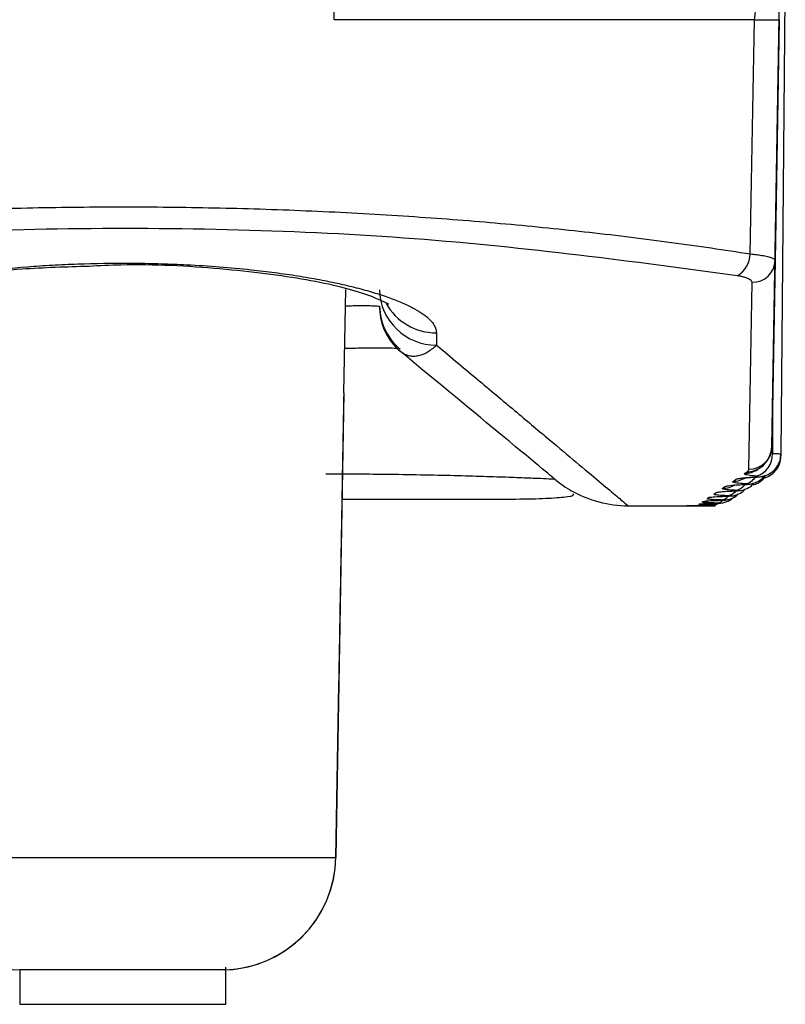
# Model space of a CAD drawing. Header units: millimetres. Extents: x -0.66 to 0.91, y -0.4 to 0.64.
# Tile 94 of 241: x 0.02327 to 0.02995, y 0.36342 to 0.37202. Entities that reach past the tile are written whole.
import ezdxf

# ---------------------------------------------------------------- set-up
doc = ezdxf.new("R2010")
doc.units = ezdxf.units.MM
doc.layers.add('FORMAT', color=7, linetype='Continuous')

msp = doc.modelspace()

# ---------------------------------------------------------------- linework, layer by layer
at = {"layer": 'FORMAT', "color": 7, "linetype": 'Continuous', "lineweight": 25}
for p, q in [((0.026015, 0.372015), (0.026014, 0.379336)), ((0.029835, 0.368288), (0.029909, 0.372524)), ((0.029916, 0.368227), (0.029953, 0.372524)), ((0.029683, 0.372015), (0.026015, 0.372015)), ((0.029647, 0.369972), (0.029683, 0.372015)), ((0.0299, 0.372015), (0.029863, 0.369915)), ((0.029863, 0.369915), (0.029835, 0.368288)), ((0.029635, 0.368093), (0.029663, 0.369723)), ((0.026101, 0.36876), (0.026117, 0.369661)), ((0.026412, 0.369514), (0.026412, 0.369514)), ((0.026908, 0.369284), (0.02691, 0.369176)), ((0.026101, 0.36876), (0.026031, 0.364706)), ((0.029841, 0.36864), (0.02984, 0.36823)), ((0.029916, 0.368209), (0.029916, 0.368227)), ((0.029599, 0.368057), (0.029619, 0.368071)), ((0.029494, 0.367987), (0.02952, 0.368004)), ((0.029697, 0.368025), (0.029687, 0.368025)), ((0.02933, 0.367876), (0.029348, 0.367888)), ((0.029404, 0.367926), (0.029426, 0.367941)), ((0.029198, 0.367785), (0.029204, 0.36779)), ((0.029237, 0.367789), (0.029198, 0.367785)), ((0.029227, 0.367805), (0.029237, 0.367812)), ((0.029271, 0.367836), (0.029285, 0.367845)), ((0.029313, 0.367847), (0.029285, 0.367845)), ((0.028583, 0.367774), (0.029255, 0.367774)), ((0.029185, 0.367775), (0.029187, 0.367777)), ((0.029333, 0.367775), (0.029319, 0.367774)), ((0.026031, 0.364706), (0.026057, 0.366216)), ((0.022311, 0.364706), (0.026031, 0.364706)), ((0.026031, 0.364706), (0.026031, 0.364706)), ((0.023271, 0.363725), (0.023271, 0.363424)), ((0.025071, 0.363725), (0.023271, 0.363725)), ((0.025071, 0.363424), (0.025071, 0.363748)), ((0.023271, 0.363424), (0.025071, 0.363424))]:
    msp.add_line(p, q, dxfattribs=at)
at = {"layer": 'FORMAT', "color": 7, "linetype": 'Continuous', "lineweight": 25, "flags": 128}
for points in [[(0.029595, 0.368018), (0.029559, 0.368008), (0.02952, 0.368004)], [(0.029387, 0.367892), (0.029387, 0.367892), (0.029348, 0.367888)], [(0.029294, 0.367817), (0.029266, 0.367809), (0.029227, 0.367805)], [(0.029373, 0.367795), (0.029351, 0.367785), (0.029327, 0.367781)]]:
    msp.add_lwpolyline(points, dxfattribs=at)
at = {"layer": 'FORMAT', "color": 7, "linetype": 'Continuous', "lineweight": 25}
for centre, radius, start, end in [((0.029247, 0.372105), 0.0004457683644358, 348.332725, 69.885198), ((0.029792, 0.376193), 0.004179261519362, 268.514513, 271.485245), ((0.029422, 0.369976), 0.000224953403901, 299.846191, 359.013947), ((0.029666, 0.369921), 0.0001973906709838, 269.225156, 358.265139), ((0.026905, 0.369671), 0.0004952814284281, 181.524543, 270.557341), ((0.026912, 0.369523), 0.0005000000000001, 181, 230), ((0.026905, 0.369784), 0.000500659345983, 209.310957, 270.30074), ((0.026912, 0.369506), 0.0004999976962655, 181.00002, 230.000339), ((0.029635, 0.368292), 0.000199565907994, 269.873218, 358.882458), ((0.029649, 0.368217), 0.0001912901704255, 285.035433, 3.847295), ((0.029601, 0.368253), 0.0001958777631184, 269.314915, 303.769708), ((0.029621, 0.368266), 0.0001956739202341, 269.281558, 304.277777), ((0.028582, 0.368774), 0.0009999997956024, 230, 240.363961), ((0.029405, 0.368124), 0.0001977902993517, 269.634197, 304.032524), ((0.029495, 0.368184), 0.0001969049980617, 269.48701, 303.904038), ((0.029582, 0.368096), 0.0001312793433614, 277.245733, 326.585439), ((0.028582, 0.368774), 0.0009999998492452, 240.363961, 270.000006), ((0.029433, 0.367977), 0.0001155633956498, 275.63845, 316.976404), ((0.029499, 0.368032), 0.0001242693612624, 276.580592, 323.229293), ((0.029346, 0.367894), 9.66316901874e-05, 273.006, 305.667958), ((0.029383, 0.367928), 0.0001031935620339, 273.902575, 310.338607), ((0.02331, 0.364724), 0.0009999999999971, 181, 270), ((0.025031, 0.364724), 0.0009999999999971, 270, 359), ((0.025031, 0.364724), 0.0010000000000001, 272.280564, 359)]:
    msp.add_arc(centre, radius, start, end, dxfattribs=at)
for points, knots in [([(0.0186945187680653, 0.3699721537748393), (0.0188374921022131, 0.369994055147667), (0.019268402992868, 0.3700600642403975), (0.0198809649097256, 0.3701379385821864), (0.0205942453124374, 0.3702138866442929), (0.021495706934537, 0.3702938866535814), (0.022526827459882, 0.370353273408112), (0.0235797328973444, 0.3703805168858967), (0.0243765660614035, 0.370384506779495), (0.0251743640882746, 0.3703719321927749), (0.0259747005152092, 0.3703424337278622), (0.0267595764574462, 0.3702965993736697), (0.0275198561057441, 0.3702360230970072), (0.0282534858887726, 0.3701616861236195), (0.0289694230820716, 0.370074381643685), (0.0294204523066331, 0.3700063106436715), (0.0296467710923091, 0.3699721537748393)], [0, 0, 0, 0, 0.0444541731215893, 0.1339815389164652, 0.1790948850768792, 0.2456301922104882, 0.3809172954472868, 0.4498379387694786, 0.5173883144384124, 0.5854238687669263, 0.654987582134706, 0.7250769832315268, 0.7925994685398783, 0.860591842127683, 0.930047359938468, 1, 1, 1, 1]), ([(0.0295338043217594, 0.3697809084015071), (0.0286188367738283, 0.369904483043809), (0.0267886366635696, 0.3701516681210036), (0.0236015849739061, 0.3702302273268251), (0.0208521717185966, 0.3700747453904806), (0.0193904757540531, 0.3698646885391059), (0.0188074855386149, 0.3697809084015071)], [0, 0, 0, 0, 0.2748504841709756, 0.5497805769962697, 0.8204322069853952, 1, 1, 1, 1]), ([(0.0296467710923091, 0.3699721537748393), (0.0296561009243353, 0.3699711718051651), (0.0296843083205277, 0.3699682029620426), (0.029718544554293, 0.3699636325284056), (0.0297511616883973, 0.3699583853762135), (0.0297754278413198, 0.369953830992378), (0.0297983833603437, 0.3699486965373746), (0.0298183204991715, 0.3699432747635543), (0.0298346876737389, 0.3699376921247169), (0.0298474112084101, 0.3699320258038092), (0.0298564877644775, 0.3699262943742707), (0.0298622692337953, 0.3699204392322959), (0.0298629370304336, 0.3699165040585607), (0.0298632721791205, 0.3699145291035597)], [0, 0, 0, 0, 0.0707742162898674, 0.2139755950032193, 0.2865078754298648, 0.3742470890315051, 0.4626283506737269, 0.5530309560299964, 0.6441293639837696, 0.7314813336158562, 0.819455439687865, 0.9093896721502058, 1, 1, 1, 1]), ([(0.0214336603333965, 0.3692838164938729), (0.0214347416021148, 0.3692946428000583), (0.0214369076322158, 0.3693163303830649), (0.0214540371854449, 0.3693538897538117), (0.0214869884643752, 0.369396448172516), (0.021543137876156, 0.3694440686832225), (0.0216188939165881, 0.3694917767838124), (0.0217125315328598, 0.3695381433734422), (0.0218220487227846, 0.3695825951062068), (0.0219464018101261, 0.3696250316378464), (0.0220878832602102, 0.3696660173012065), (0.0222429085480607, 0.3697042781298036), (0.0224644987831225, 0.3697511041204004), (0.0227095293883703, 0.3697919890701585), (0.0230385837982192, 0.3698339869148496), (0.0233189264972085, 0.3698601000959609), (0.0236093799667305, 0.3698778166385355), (0.023905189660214, 0.3698897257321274), (0.0242064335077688, 0.3698927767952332), (0.0245055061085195, 0.3698869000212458), (0.0247521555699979, 0.3698770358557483), (0.0250167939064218, 0.3698600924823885), (0.0252730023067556, 0.3698364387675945), (0.0254999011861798, 0.3698093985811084), (0.0256996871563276, 0.3697805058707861), (0.0258901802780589, 0.3697475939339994), (0.0260677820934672, 0.3697112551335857), (0.0262304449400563, 0.3696721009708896), (0.0263780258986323, 0.3696303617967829), (0.0265105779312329, 0.3695859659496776), (0.0266248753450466, 0.3695399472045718), (0.0267200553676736, 0.3694930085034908), (0.0267964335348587, 0.3694453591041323), (0.026854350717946, 0.3693966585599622), (0.026887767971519, 0.3693531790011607), (0.0269045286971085, 0.3693154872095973), (0.0269065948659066, 0.3692943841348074), (0.0269076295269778, 0.3692838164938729)], [0, 0, 0, 0, 0.0187833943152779, 0.0376274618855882, 0.0645297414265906, 0.091611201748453, 0.1192582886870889, 0.1471015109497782, 0.1733327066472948, 0.1997341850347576, 0.2266768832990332, 0.2538090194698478, 0.2794118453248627, 0.3314423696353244, 0.3579346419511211, 0.4090488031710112, 0.4349908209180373, 0.4613112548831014, 0.5123952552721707, 0.5383312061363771, 0.5646513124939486, 0.5985300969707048, 0.6327234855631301, 0.6595005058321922, 0.6864777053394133, 0.7140794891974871, 0.741893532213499, 0.7690923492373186, 0.7964875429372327, 0.8244953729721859, 0.8527118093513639, 0.8798962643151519, 0.9072675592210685, 0.9352249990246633, 0.9633838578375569, 0.9816639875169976, 1, 1, 1, 1]), ([(0.0218414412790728, 0.3695308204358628), (0.0218399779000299, 0.3695292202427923), (0.0218265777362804, 0.3695145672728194), (0.0218956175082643, 0.369568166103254), (0.0221046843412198, 0.3696431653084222), (0.0225706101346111, 0.3697575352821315), (0.0231949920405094, 0.3698459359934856), (0.0236778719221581, 0.3698597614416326), (0.0238763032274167, 0.3698654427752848)], [0, 0, 0, 0, 0.0143066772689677, 0.1310062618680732, 0.3049293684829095, 0.5349230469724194, 0.808884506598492, 1, 1, 1, 1]), ([(0.0238763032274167, 0.3698654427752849), (0.0239683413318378, 0.3698701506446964), (0.0243471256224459, 0.3698895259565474), (0.025037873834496, 0.3698517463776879), (0.0258058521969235, 0.3697534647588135), (0.0262919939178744, 0.3696343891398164), (0.0264974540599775, 0.3695312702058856), (0.026492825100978, 0.3695348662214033), (0.0264915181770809, 0.3695358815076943)], [0, 0, 0, 0, 0.0760393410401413, 0.3129411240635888, 0.549031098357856, 0.7830677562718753, 0.9387521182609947, 1, 1, 1, 1]), ([(0.0296633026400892, 0.3697231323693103), (0.0296625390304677, 0.3697270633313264), (0.0296609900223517, 0.3697350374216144), (0.0296475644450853, 0.3697466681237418), (0.0296261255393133, 0.3697577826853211), (0.0295985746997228, 0.3697671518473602), (0.0295674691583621, 0.3697749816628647), (0.0295450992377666, 0.3697789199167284), (0.0295338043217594, 0.3697809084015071)], [0, 0, 0, 0, 0.1762497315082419, 0.3575285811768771, 0.5336987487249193, 0.715111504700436, 0.8561554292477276, 1, 1, 1, 1]), ([(0.0261147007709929, 0.3695188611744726), (0.0261313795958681, 0.369519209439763), (0.0261734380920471, 0.3695200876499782), (0.0262339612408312, 0.3695209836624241), (0.026294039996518, 0.3695210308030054), (0.0263436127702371, 0.3695199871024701), (0.0263803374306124, 0.3695184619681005), (0.0264050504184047, 0.3695166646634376), (0.0264095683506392, 0.3695148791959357), (0.0264118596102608, 0.3695139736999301)], [0, 0, 0, 0, 0.0974388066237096, 0.2457085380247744, 0.3982839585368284, 0.5465595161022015, 0.6991362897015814, 0.8474176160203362, 1, 1, 1, 1]), ([(0.0264120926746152, 0.3695138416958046), (0.0264121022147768, 0.3695132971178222), (0.0264121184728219, 0.3695123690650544), (0.026412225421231, 0.3695062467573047), (0.0264123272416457, 0.3695004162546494), (0.0264123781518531, 0.3694975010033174)], [0, 0, 0, 0, 0.4152242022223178, 0.7076121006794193, 1, 1, 1, 1]), ([(0.0269095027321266, 0.3691757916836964), (0.0268971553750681, 0.3691645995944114), (0.0268724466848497, 0.3691422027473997), (0.0268356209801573, 0.3691165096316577), (0.0267989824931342, 0.3690966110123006), (0.0267600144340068, 0.3690823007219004), (0.0267188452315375, 0.3690753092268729), (0.0266755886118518, 0.3690785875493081), (0.0266327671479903, 0.36909224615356), (0.0266048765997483, 0.3691128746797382), (0.0265909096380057, 0.3691232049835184)], [0, 0, 0, 0, 0.1120911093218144, 0.224309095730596, 0.3369110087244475, 0.4496433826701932, 0.586422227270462, 0.7234763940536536, 0.86152317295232, 1, 1, 1, 1]), ([(0.0269095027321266, 0.3691757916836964), (0.0270366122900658, 0.3690692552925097), (0.0272909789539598, 0.3688560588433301), (0.027616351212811, 0.3685833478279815), (0.0278993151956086, 0.3683461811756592), (0.0281400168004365, 0.3681444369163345), (0.028334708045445, 0.3679812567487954), (0.028476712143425, 0.3678622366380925), (0.0285660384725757, 0.3677873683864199), (0.028576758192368, 0.3677783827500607), (0.0285821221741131, 0.3677738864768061)], [0, 0, 0, 0, 0.1199367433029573, 0.2400127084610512, 0.3605204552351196, 0.4811775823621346, 0.6103949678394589, 0.7398043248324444, 0.8698021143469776, 0.9999999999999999, 0.9999999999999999, 0.9999999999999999, 0.9999999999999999]), ([(0.0265617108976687, 0.3691440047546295), (0.0265566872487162, 0.3691449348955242), (0.0265389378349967, 0.3691482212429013), (0.0264340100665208, 0.3691508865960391), (0.0262820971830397, 0.3691497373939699), (0.026159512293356, 0.3691464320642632), (0.0261081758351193, 0.369145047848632)], [0, 0, 0, 0, 0.1272250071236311, 0.4495077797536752, 0.7694632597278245, 1, 1, 1, 1]), ([(0.027939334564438, 0.3680078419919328), (0.0279393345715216, 0.3680078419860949), (0.0279402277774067, 0.3680071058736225), (0.0277040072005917, 0.368202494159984), (0.0269208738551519, 0.3688502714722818), (0.0265909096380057, 0.3691232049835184)], [0, 0, 0, 0, 4.5891669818e-06, 0.5786634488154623, 1, 1, 1, 1]), ([(0.0260570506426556, 0.3662160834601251), (0.0260570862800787, 0.3662181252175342), (0.0260571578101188, 0.3662222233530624), (0.0260577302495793, 0.3662550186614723), (0.0260586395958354, 0.3663071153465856), (0.0260599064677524, 0.366379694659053), (0.026061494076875, 0.3664706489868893), (0.0260633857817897, 0.3665790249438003), (0.0260655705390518, 0.3667041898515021), (0.0260686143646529, 0.3668785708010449), (0.0260727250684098, 0.3671140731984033), (0.026078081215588, 0.3674209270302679), (0.026083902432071, 0.3677544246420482), (0.0260898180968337, 0.3680933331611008), (0.0260956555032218, 0.3684277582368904), (0.0260994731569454, 0.3686464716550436), (0.0261014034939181, 0.3687570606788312), (0.0261014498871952, 0.368759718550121)], [0, 0, 0, 0, 0.0528452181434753, 0.1060688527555, 0.1604179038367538, 0.2151250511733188, 0.2692806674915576, 0.3237307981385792, 0.3790094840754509, 0.4345339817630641, 0.5301498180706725, 0.626587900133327, 0.7247897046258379, 0.823322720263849, 0.9105747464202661, 0.9978507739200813, 1, 1, 1, 1]), ([(0.029696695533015, 0.3680245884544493), (0.0296978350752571, 0.368024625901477), (0.0297146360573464, 0.3680251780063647), (0.0297373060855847, 0.3680274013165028), (0.0297832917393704, 0.3680375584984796), (0.0298327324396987, 0.3680616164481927), (0.0298797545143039, 0.3681081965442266), (0.0299107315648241, 0.3681656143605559), (0.0299126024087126, 0.3682077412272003), (0.0299134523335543, 0.3682268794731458)], [0, 0, 0, 0, 0.010496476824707, 0.1547561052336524, 0.2520874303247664, 0.4419160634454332, 0.6305908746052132, 0.8321773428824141, 1, 1, 1, 1]), ([(0.0297305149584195, 0.3681058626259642), (0.0297328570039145, 0.3681068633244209), (0.0297548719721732, 0.3681162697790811), (0.0298032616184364, 0.3681687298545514), (0.0298411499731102, 0.3682493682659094), (0.0298336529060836, 0.3682890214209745), (0.0298330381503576, 0.3682922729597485)], [0, 0, 0, 0, 0.0562221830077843, 0.528482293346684, 0.9613357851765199, 1, 1, 1, 1]), ([(0.029839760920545, 0.3682300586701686), (0.0298446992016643, 0.3682299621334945), (0.0298546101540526, 0.3682297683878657), (0.0298678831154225, 0.3682294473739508), (0.0298798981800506, 0.36822910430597), (0.0298936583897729, 0.3682286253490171), (0.0299040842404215, 0.3682281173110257), (0.0299110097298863, 0.3682275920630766), (0.0299142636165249, 0.3682271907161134), (0.0299157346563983, 0.3682268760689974), (0.0299155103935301, 0.3682266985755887), (0.0299154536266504, 0.3682266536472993)], [0, 0, 0, 0, 0.1054804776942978, 0.2116955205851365, 0.3202275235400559, 0.4295601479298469, 0.6416929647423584, 0.7493696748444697, 0.8586181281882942, 0.9642124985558, 1, 1, 1, 1]), ([(0.029765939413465, 0.3680169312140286), (0.0297676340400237, 0.3680171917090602), (0.0297860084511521, 0.3680200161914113), (0.0298253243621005, 0.3680403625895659), (0.029871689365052, 0.3680800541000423), (0.0299077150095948, 0.3681389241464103), (0.0299127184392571, 0.3681849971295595), (0.0299153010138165, 0.3682087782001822)], [0, 0, 0, 0, 0.0217438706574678, 0.2357633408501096, 0.4737364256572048, 0.7283633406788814, 1, 1, 1, 1]), ([(0.0259425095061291, 0.3680530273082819), (0.0259425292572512, 0.3680530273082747), (0.0260153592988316, 0.368053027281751), (0.0261619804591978, 0.3680526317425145), (0.0264146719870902, 0.3680507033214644), (0.026697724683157, 0.3680469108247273), (0.0269941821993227, 0.3680407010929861), (0.027263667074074, 0.368033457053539), (0.027493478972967, 0.3680259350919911), (0.0276823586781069, 0.3680188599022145), (0.0278251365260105, 0.3680130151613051), (0.0279181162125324, 0.368008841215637), (0.0279392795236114, 0.3680078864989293), (0.0279393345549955, 0.3680078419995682), (0.027939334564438, 0.3680078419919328)], [0, 0, 0, 0, 1.91692569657e-05, 0.0706844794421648, 0.1421762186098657, 0.2480325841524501, 0.356713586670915, 0.4612489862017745, 0.5687178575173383, 0.671648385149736, 0.7774837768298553, 0.8868718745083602, 0.9999805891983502, 1, 1, 1, 1]), ([(0.0296985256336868, 0.3680324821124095), (0.0296734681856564, 0.3680350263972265), (0.0296233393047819, 0.3680401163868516), (0.029593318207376, 0.3680490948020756), (0.0295970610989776, 0.3680548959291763), (0.0295986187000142, 0.3680573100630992)], [0, 0, 0, 0, 0.3684975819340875, 0.7372008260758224, 0.9999999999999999, 0.9999999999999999, 0.9999999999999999, 0.9999999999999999]), ([(0.0296186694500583, 0.3680707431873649), (0.0296233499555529, 0.3680743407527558), (0.0296327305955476, 0.3680815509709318), (0.0296341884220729, 0.3680890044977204), (0.0296349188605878, 0.3680927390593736)], [0, 0, 0, 0, 0.4989537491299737, 1, 1, 1, 1]), ([(0.0297098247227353, 0.3680903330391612), (0.029714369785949, 0.3680933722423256), (0.0297208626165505, 0.3680977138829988), (0.0297278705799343, 0.3681023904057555), (0.0297299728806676, 0.3681037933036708)], [0, 0, 0, 0, 0.7000125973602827, 1, 1, 1, 1]), ([(0.029598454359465, 0.3679655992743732), (0.0295729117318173, 0.3679677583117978), (0.0295218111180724, 0.3679720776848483), (0.0294900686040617, 0.367979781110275), (0.029492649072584, 0.367984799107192), (0.0294937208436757, 0.3679868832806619)], [0, 0, 0, 0, 0.3688099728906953, 0.7378417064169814, 1, 1, 1, 1]), ([(0.029513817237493, 0.3679031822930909), (0.0295145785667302, 0.3679032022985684), (0.0295282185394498, 0.3679035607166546), (0.0295453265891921, 0.3679048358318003), (0.0295810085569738, 0.3679103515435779), (0.0296224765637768, 0.367925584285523), (0.0296598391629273, 0.3679468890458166), (0.0296742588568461, 0.3679677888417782), (0.0296777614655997, 0.3679728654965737)], [0, 0, 0, 0, 0.0124724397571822, 0.2234561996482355, 0.3581016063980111, 0.6087862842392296, 0.9049724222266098, 1, 1, 1, 1]), ([(0.0295195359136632, 0.3680042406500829), (0.0295227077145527, 0.3680057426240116), (0.0295291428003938, 0.3680087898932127), (0.0295509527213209, 0.3680131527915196), (0.0295812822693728, 0.3680172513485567), (0.029616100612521, 0.3680205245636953), (0.0296520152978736, 0.3680231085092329), (0.0296754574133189, 0.3680243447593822), (0.0296872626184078, 0.3680249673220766)], [0, 0, 0, 0, 0.1821716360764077, 0.3695976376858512, 0.5516415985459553, 0.7389673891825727, 0.8685466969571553, 1, 1, 1, 1]), ([(0.029581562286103, 0.3680145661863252), (0.0295816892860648, 0.3680145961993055), (0.0295820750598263, 0.3680146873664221), (0.0295978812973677, 0.3680172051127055), (0.029636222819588, 0.3680209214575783), (0.0296796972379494, 0.3680242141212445), (0.0297138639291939, 0.3680251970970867), (0.0297184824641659, 0.368025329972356)], [0, 0, 0, 0, 0.0931473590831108, 0.2829434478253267, 0.5542497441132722, 0.9397450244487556, 1, 1, 1, 1]), ([(0.029588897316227, 0.3679591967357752), (0.0295908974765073, 0.3679592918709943), (0.0295982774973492, 0.3679596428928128), (0.0296085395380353, 0.3679604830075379), (0.029615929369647, 0.367961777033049), (0.0296166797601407, 0.3679631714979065), (0.0296111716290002, 0.3679645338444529), (0.0296026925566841, 0.3679652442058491), (0.029598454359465, 0.3679655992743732)], [0, 0, 0, 0, 0.0691799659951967, 0.255254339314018, 0.4416576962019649, 0.6280135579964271, 0.8140655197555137, 1, 1, 1, 1]), ([(0.0295973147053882, 0.3679589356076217), (0.0295984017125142, 0.3679589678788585), (0.0296137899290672, 0.3679594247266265), (0.0296337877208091, 0.3679611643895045), (0.029675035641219, 0.367968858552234), (0.0297200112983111, 0.367988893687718), (0.0297560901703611, 0.3680135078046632), (0.029767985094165, 0.368033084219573), (0.0297693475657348, 0.3680353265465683)], [0, 0, 0, 0, 0.0167977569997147, 0.2377974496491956, 0.3828378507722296, 0.6629433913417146, 0.9613927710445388, 1, 1, 1, 1]), ([(0.0296736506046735, 0.3679560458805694), (0.0296870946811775, 0.3679607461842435), (0.0297186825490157, 0.367971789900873), (0.0297580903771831, 0.3680008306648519), (0.0297749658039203, 0.3680290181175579), (0.0297818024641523, 0.3680404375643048)], [0, 0, 0, 0, 0.3059347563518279, 0.7188166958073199, 1, 1, 1, 1]), ([(0.0296872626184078, 0.3680249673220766), (0.0296893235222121, 0.3680250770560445), (0.0296968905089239, 0.3680254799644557), (0.0297074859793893, 0.368026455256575), (0.029715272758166, 0.3680279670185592), (0.0297163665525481, 0.3680296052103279), (0.029711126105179, 0.3680312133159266), (0.0297027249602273, 0.3680320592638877), (0.0296985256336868, 0.3680324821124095)], [0, 0, 0, 0, 0.0696045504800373, 0.2555658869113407, 0.4419410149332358, 0.6282521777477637, 0.8141812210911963, 0.9999999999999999, 0.9999999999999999, 0.9999999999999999, 0.9999999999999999]), ([(0.0260852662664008, 0.3678325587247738), (0.0261858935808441, 0.3678324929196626), (0.0264371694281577, 0.3678323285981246), (0.026823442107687, 0.367831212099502), (0.0272244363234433, 0.3678303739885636), (0.0275712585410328, 0.3678315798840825), (0.0278489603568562, 0.3678364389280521), (0.0280282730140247, 0.3678493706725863), (0.0281137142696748, 0.3678620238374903), (0.0281033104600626, 0.3678758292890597), (0.0281017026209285, 0.3678779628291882)], [0, 0, 0, 0, 0.0958910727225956, 0.239449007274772, 0.3846400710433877, 0.5310290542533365, 0.6786757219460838, 0.825869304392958, 0.9730892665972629, 0.9999999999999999, 0.9999999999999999, 0.9999999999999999, 0.9999999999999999]), ([(0.0294440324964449, 0.3678616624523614), (0.0294175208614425, 0.3678630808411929), (0.0293644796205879, 0.3678659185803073), (0.0293292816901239, 0.3678711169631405), (0.0293295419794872, 0.3678745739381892), (0.029329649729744, 0.3678760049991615)], [0, 0, 0, 0, 0.3693396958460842, 0.7389297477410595, 0.9999999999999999, 0.9999999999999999, 0.9999999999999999, 0.9999999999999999]), ([(0.029347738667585, 0.3678882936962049), (0.0293548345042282, 0.367890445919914), (0.0293690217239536, 0.3678947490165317), (0.0294301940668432, 0.3678999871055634), (0.029483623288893, 0.3679023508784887), (0.0295057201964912, 0.3679033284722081)], [0, 0, 0, 0, 0.369798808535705, 0.7393655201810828, 1, 1, 1, 1]), ([(0.02938974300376, 0.3678214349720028), (0.0293906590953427, 0.367821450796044), (0.0294016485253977, 0.3678216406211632), (0.0294143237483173, 0.3678222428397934), (0.0294396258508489, 0.3678245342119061), (0.0294768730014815, 0.3678331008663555), (0.0295148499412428, 0.3678493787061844), (0.0295351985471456, 0.3678698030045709), (0.0295421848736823, 0.3678768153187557)], [0, 0, 0, 0, 0.0166492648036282, 0.1997244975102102, 0.3183935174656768, 0.5168914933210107, 0.8341334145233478, 1, 1, 1, 1]), ([(0.029513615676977, 0.3679086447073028), (0.0294875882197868, 0.3679104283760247), (0.0294355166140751, 0.3679139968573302), (0.0294020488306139, 0.3679204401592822), (0.0294034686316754, 0.3679246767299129), (0.0294040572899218, 0.3679264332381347)], [0, 0, 0, 0, 0.3690926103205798, 0.738421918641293, 1, 1, 1, 1]), ([(0.0294260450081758, 0.3679412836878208), (0.0294338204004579, 0.3679438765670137), (0.0294493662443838, 0.3679490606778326), (0.029512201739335, 0.3679552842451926), (0.0295664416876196, 0.3679580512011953), (0.029588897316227, 0.3679591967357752)], [0, 0, 0, 0, 0.3696289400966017, 0.7390230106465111, 0.9999999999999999, 0.9999999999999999, 0.9999999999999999, 0.9999999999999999]), ([(0.029443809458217, 0.3678573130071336), (0.0294447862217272, 0.3678573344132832), (0.0294572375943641, 0.3678576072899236), (0.0294720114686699, 0.3678585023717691), (0.02950172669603, 0.3678621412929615), (0.029540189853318, 0.3678731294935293), (0.0295787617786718, 0.3678921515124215), (0.0295974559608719, 0.3679139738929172), (0.029603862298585, 0.3679214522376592)], [0, 0, 0, 0, 0.0165998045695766, 0.211607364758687, 0.3320839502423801, 0.5448816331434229, 0.8440347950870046, 0.9999999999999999, 0.9999999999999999, 0.9999999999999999, 0.9999999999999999]), ([(0.0295057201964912, 0.3679033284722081), (0.0295076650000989, 0.3679034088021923), (0.0295148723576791, 0.3679037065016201), (0.0295248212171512, 0.3679044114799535), (0.0295318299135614, 0.3679054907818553), (0.029532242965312, 0.3679066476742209), (0.0295264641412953, 0.367907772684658), (0.0295178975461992, 0.3679083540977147), (0.029513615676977, 0.3679086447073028)], [0, 0, 0, 0, 0.0687986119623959, 0.2549646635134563, 0.4413929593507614, 0.6277933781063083, 0.8139587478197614, 1, 1, 1, 1]), ([(0.0292041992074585, 0.3677895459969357), (0.0292092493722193, 0.3677903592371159), (0.0292193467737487, 0.3677919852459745), (0.0292755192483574, 0.3677941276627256), (0.0293265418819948, 0.3677951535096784), (0.0293475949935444, 0.3677955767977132)], [0, 0, 0, 0, 0.3701651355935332, 0.7401156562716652, 1, 1, 1, 1]), ([(0.0293507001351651, 0.3677977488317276), (0.0293232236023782, 0.367798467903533), (0.0292682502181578, 0.3677999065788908), (0.0292295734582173, 0.3678026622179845), (0.0292275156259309, 0.3678045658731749), (0.0292266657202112, 0.3678053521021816)], [0, 0, 0, 0, 0.3697039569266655, 0.7396813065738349, 1, 1, 1, 1]), ([(0.0292367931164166, 0.3678123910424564), (0.0292425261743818, 0.3678136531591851), (0.0292539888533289, 0.3678161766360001), (0.0293118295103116, 0.367819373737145), (0.0293636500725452, 0.367820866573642), (0.0293850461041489, 0.3678214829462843)], [0, 0, 0, 0, 0.3700649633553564, 0.7399080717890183, 1, 1, 1, 1]), ([(0.0293897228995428, 0.3678246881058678), (0.0293627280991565, 0.367825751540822), (0.0293087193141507, 0.3678278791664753), (0.0292717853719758, 0.3678318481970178), (0.0292708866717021, 0.3678345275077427), (0.0292705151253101, 0.3678356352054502)], [0, 0, 0, 0, 0.3695454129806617, 0.7393534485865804, 1, 1, 1, 1]), ([(0.0292846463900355, 0.3678453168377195), (0.0292910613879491, 0.367847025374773), (0.0293038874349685, 0.3678504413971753), (0.0293633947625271, 0.3678546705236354), (0.0294160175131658, 0.3678566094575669), (0.0294377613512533, 0.3678574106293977)], [0, 0, 0, 0, 0.3699434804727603, 0.7396592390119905, 1, 1, 1, 1]), ([(0.0293475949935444, 0.3677955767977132), (0.0293494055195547, 0.3677956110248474), (0.0293561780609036, 0.3677957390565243), (0.029365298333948, 0.3677960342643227), (0.0293712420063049, 0.3677964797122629), (0.0293706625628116, 0.367796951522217), (0.0293640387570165, 0.3677974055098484), (0.02935514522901, 0.3677976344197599), (0.0293507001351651, 0.3677977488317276)], [0, 0, 0, 0, 0.0679887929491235, 0.2543221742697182, 0.4408054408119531, 0.6273147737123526, 0.8137273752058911, 1, 1, 1, 1]), ([(0.0293508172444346, 0.3677955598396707), (0.0293516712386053, 0.3677955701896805), (0.0293612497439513, 0.3677956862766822), (0.0293716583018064, 0.367796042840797), (0.0293883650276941, 0.3677970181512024), (0.0294134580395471, 0.3678003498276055), (0.0294463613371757, 0.3678102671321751), (0.0294821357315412, 0.3678273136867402), (0.029500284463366, 0.3678466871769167), (0.0295081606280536, 0.3678550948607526)], [0, 0, 0, 0, 0.0150125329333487, 0.168382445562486, 0.2612750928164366, 0.3763132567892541, 0.5761060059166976, 0.8160389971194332, 1, 1, 1, 1]), ([(0.0293850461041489, 0.3678214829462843), (0.0293868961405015, 0.3678215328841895), (0.0293938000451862, 0.3678217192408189), (0.0294031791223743, 0.3678221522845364), (0.0294094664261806, 0.3678228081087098), (0.0294092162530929, 0.3678235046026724), (0.0294028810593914, 0.3678241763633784), (0.0293941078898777, 0.3678245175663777), (0.0293897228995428, 0.3678246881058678)], [0, 0, 0, 0, 0.0681952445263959, 0.2544887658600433, 0.440957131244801, 0.6274367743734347, 0.8137860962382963, 0.9999999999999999, 0.9999999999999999, 0.9999999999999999, 0.9999999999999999]), ([(0.0294377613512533, 0.3678574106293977), (0.0294396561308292, 0.3678574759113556), (0.0294467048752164, 0.3678577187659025), (0.0294563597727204, 0.3678582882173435), (0.0294630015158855, 0.3678591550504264), (0.0294630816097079, 0.3678600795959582), (0.0294570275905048, 0.3678609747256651), (0.0294483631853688, 0.3678614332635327), (0.0294440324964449, 0.3678616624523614)], [0, 0, 0, 0, 0.068467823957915, 0.254706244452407, 0.4411562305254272, 0.6275987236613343, 0.8138644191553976, 0.9999999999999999, 0.9999999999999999, 0.9999999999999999, 0.9999999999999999]), ([(0.0293185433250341, 0.3677739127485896), (0.0293202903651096, 0.3677739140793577), (0.0293268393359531, 0.3677739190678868), (0.02933548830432, 0.3677739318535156), (0.0293407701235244, 0.3677739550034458), (0.0293395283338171, 0.3677739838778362), (0.0293322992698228, 0.367774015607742), (0.0293231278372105, 0.3677740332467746), (0.0293185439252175, 0.3677740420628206), (0.0290233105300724, 0.3677746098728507), (0.0290093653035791, 0.3677736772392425), (0.0293185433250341, 0.3677739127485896)], [0, 0, 0, 0, 0.0678071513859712, 0.2541825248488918, 0.4406839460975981, 0.6272197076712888, 0.8136831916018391, 1, 1, 1, 1.000000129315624, 1.000000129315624, 1.000000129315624, 1.000000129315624]), ([(0.0292188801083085, 0.3677744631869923), (0.0292093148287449, 0.3677745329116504), (0.0291874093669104, 0.3677746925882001), (0.0291857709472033, 0.3677749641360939), (0.0291848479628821, 0.367775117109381)], [0, 0, 0, 0, 0.4366618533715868, 1, 1, 1, 1]), ([(0.0291868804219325, 0.3677768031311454), (0.0291912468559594, 0.367777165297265), (0.0291999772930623, 0.3677778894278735), (0.0292544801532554, 0.3677789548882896), (0.0293047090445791, 0.3677794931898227), (0.0293254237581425, 0.3677797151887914)], [0, 0, 0, 0, 0.3702457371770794, 0.7402853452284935, 1, 1, 1, 1]), ([(0.0293269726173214, 0.3677808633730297), (0.0292990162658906, 0.3677812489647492), (0.0292430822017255, 0.3677820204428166), (0.0292026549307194, 0.3677835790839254), (0.0291994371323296, 0.3677847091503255), (0.0291981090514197, 0.3677851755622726)], [0, 0, 0, 0, 0.3698095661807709, 0.7399017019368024, 1, 1, 1, 1]), ([(0.0293185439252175, 0.3677740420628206), (0.0292884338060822, 0.3677740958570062), (0.0292445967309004, 0.3677741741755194), (0.0292250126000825, 0.3677743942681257), (0.0292188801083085, 0.3677744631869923)], [0, 0, 0, 0, 0.6868642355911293, 1, 1, 1, 1]), ([(0.0292554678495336, 0.3677738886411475), (0.0292569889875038, 0.3677738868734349), (0.0292713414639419, 0.3677738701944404), (0.0292962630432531, 0.3677738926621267), (0.0293185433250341, 0.3677739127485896)], [0, 0, 0, 0, 0.1059843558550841, 1, 1, 1, 1]), ([(0.0293254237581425, 0.3677797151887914), (0.0293271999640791, 0.3677797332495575), (0.0293338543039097, 0.3677798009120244), (0.0293427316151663, 0.3677799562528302), (0.029348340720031, 0.3677801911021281), (0.0293474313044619, 0.3677804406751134), (0.0293405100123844, 0.367780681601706), (0.0293314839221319, 0.3677808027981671), (0.0293269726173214, 0.3677808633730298)], [0, 0, 0, 0, 0.0678566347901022, 0.2542166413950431, 0.4407110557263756, 0.627239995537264, 0.8136918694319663, 0.9999999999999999, 0.9999999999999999, 0.9999999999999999, 0.9999999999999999])]:
    msp.add_open_spline(points, degree=3, knots=knots, dxfattribs=at)

doc.saveas('drawing.dxf')
